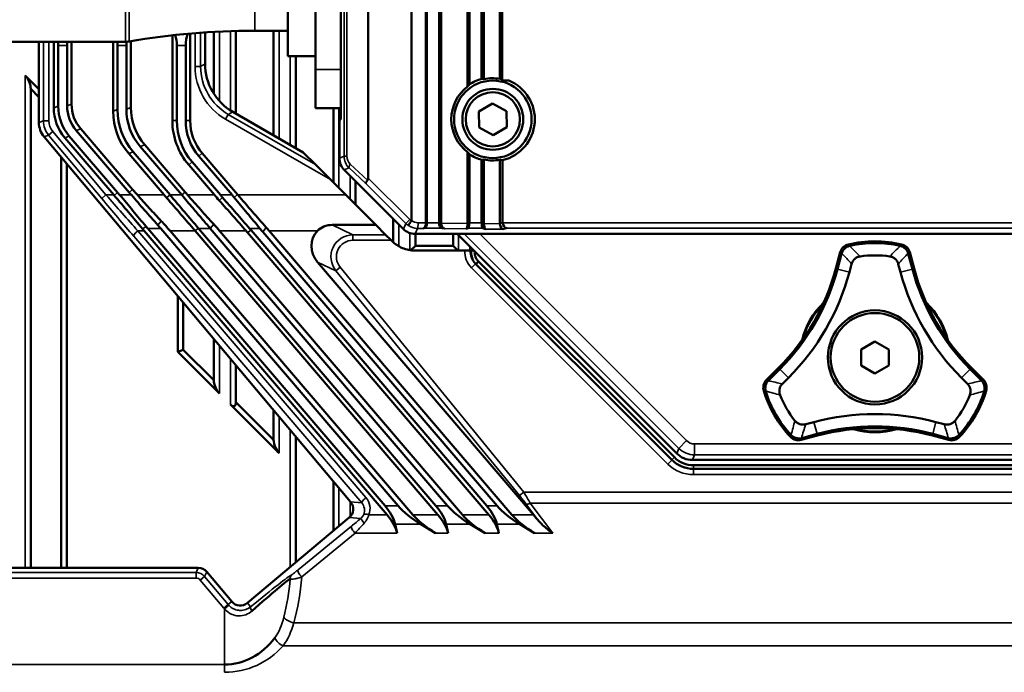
# Model space of a CAD drawing. Header units: millimetres. Extents: x 0 to 4638, y -120 to 1188.
# Tile 41 of 256: x 401 to 490, y 549 to 607. Entities that reach past the tile are written whole.
import ezdxf

# ---------------------------------------------------------------- set-up
doc = ezdxf.new("R2010")
doc.units = ezdxf.units.MM
doc.header["$LTSCALE"] = 2
doc.layers.add('Sichtbar (ISO)', color=7, linetype='Continuous', lineweight=50)
doc.layers.add('Sichtbar schmal (ISO)', color=7, linetype='Continuous', lineweight=35)

msp = doc.modelspace()

# ---------------------------------------------------------------- linework, layer by layer
at = {"layer": 'Sichtbar (ISO)'}
for p, q in [((432.1428, 593.1493), (432.1428, 659.7025)), ((438.5447, 658.8452), (438.5447, 589.1112)), ((437.4447, 658.046), (437.4447, 589.1112)), ((436.0557, 657.0368), (436.0557, 589.3116)), ((437.3527, 656.1621), (437.3527, 589.0976)), ((438.7346, 655.2302), (438.7346, 589.0828)), ((444.0185, 602.1041), (444.0185, 649.4056)), ((442.3795, 648.5777), (442.3795, 602.104)), ((442.5946, 648.4657), (442.5946, 602.0852)), ((441.1131, 647.4879), (441.1131, 601.4106)), ((441.2795, 647.8441), (441.2795, 601.5975)), ((444.1465, 602.2519), (444.1465, 635.1519)), ((444.2447, 601.9519), (444.2447, 634.9519)), ((429.6749, 598.4457), (429.6749, 633.4579)), ((427.3957, 628.9579), (427.3957, 602.9457)), ((424.8957, 627.7567), (424.8957, 604.1471)), ((417.4175, 606.3012), (417.4175, 603.4607)), ((418.2072, 600.7645), (418.2072, 606.3497)), ((420.2072, 606.4305), (420.2072, 598.9652)), ((424.8957, 606.4519), (421.8957, 606.4519)), ((423.6072, 597.0046), (423.6072, 606.4519)), ((410.2231, 605.4519), (396.6419, 605.4519)), ((402.4175, 598.1609), (402.4175, 605.4519)), ((403.7598, 605.4519), (403.7598, 599.4925)), ((405.368, 599.8304), (405.368, 605.4519)), ((409.1133, 605.4519), (409.1133, 599.185)), ((410.7216, 605.5082), (410.7216, 599.5229)), ((414.4669, 606.0364), (414.4669, 598.3347)), ((416.0752, 606.1971), (416.0752, 598.3347)), ((404.1639, 605.117), (404.1639, 599.6416)), ((404.9639, 599.6812), (404.9639, 605.117)), ((409.5175, 605.117), (409.5175, 599.3342)), ((410.3175, 605.117), (410.3175, 599.3737)), ((414.8711, 605.117), (414.8711, 598.3347)), ((415.6711, 605.117), (415.6711, 598.3347)), ((424.8957, 604.1471), (427.3957, 604.1471)), ((425.6072, 604.1471), (425.6072, 595.8513)), ((427.3957, 599.4457), (427.3957, 602.9457)), ((402.4175, 601.1722), (401.1822, 602.4075)), ((444.2447, 602.2198), (444.1465, 602.2519)), ((444.2447, 602.2519), (444.1465, 602.2519)), ((444.8503, 601.9519), (444.2447, 601.9519)), ((401.6822, 557.9519), (401.6822, 601.2004)), ((402.4175, 600.4651), (401.6822, 601.2004)), ((426.2798, 595.4635), (419.9183, 599.1319)), ((429.6749, 599.4457), (427.3957, 599.4457)), ((429.0072, 592.7361), (429.0072, 599.4457)), ((443.3729, 599.8951), (442.1339, 599.1546)), ((442.1339, 599.1546), (442.1557, 597.7114)), ((444.6337, 599.1923), (443.3729, 599.8951)), ((444.6554, 597.7491), (444.6337, 599.1923)), ((429.6749, 598.4457), (429.5447, 598.4457)), ((429.5447, 598.4457), (429.5447, 594.9389)), ((405.7947, 597.4305), (410.5696, 591.8441)), ((410.8768, 592.1066), (406.1989, 597.5797)), ((442.1557, 597.7114), (443.4164, 597.0087)), ((443.4164, 597.0087), (444.6554, 597.7491)), ((430.5599, 563.8947), (402.8851, 596.8761)), ((409.1779, 591.619), (404.7567, 596.7916)), ((405.1609, 596.9408), (409.5172, 591.8441)), ((411.5637, 595.9976), (415.3063, 591.619)), ((415.6135, 591.8816), (411.9679, 596.1468)), ((404.4347, 557.9519), (404.4347, 595.0294)), ((413.7222, 591.619), (410.5257, 595.3587)), ((410.9299, 595.5079), (414.2539, 591.619)), ((416.8574, 595.1208), (419.8506, 591.619)), ((420.3501, 591.6565), (417.1646, 595.3834)), ((427.3765, 594.3668), (426.2798, 595.4635)), ((441.1131, 595.4931), (441.1131, 589.0572)), ((441.2795, 595.3063), (441.2795, 589.1112)), ((442.3795, 594.7997), (442.3795, 589.1112)), ((442.5946, 594.8185), (442.5946, 589.0413)), ((444.0185, 589.0581), (444.0185, 594.7997)), ((444.2805, 594.7662), (444.2805, 589.1436)), ((404.9347, 557.9519), (404.9347, 594.4335)), ((418.2665, 591.619), (415.9421, 594.3385)), ((416.2493, 594.6011), (418.7981, 591.619)), ((427.3765, 594.3668), (428.739, 593.0043)), ((429.9823, 593.8823), (435.3251, 588.5395)), ((430.1243, 591.619), (428.739, 593.0043)), ((431.0072, 592.8574), (431.0072, 590.7361)), ((430.1243, 591.619), (432.8272, 588.9161)), ((434.4072, 587.3452), (434.4072, 589.4574)), ((412.2395, 588.6031), (433.6667, 563.534)), ((413.4139, 588.6031), (434.8411, 563.534)), ((416.8316, 588.6031), (438.2589, 563.534)), ((417.884, 588.6031), (439.3113, 563.534)), ((428.8977, 588.9161), (432.8272, 588.9161)), ((433.717, 588.0262), (432.8272, 588.9161)), ((436.4072, 588.6201), (436.4072, 588.6199)), ((437.1046, 588.6015), (437.1812, 588.6131)), ((439.0205, 588.5809), (438.8082, 588.6131)), ((440.9937, 588.5597), (441.1572, 588.6131)), ((442.7221, 588.5412), (442.5018, 588.6131)), ((433.8511, 562.7298), (411.9305, 588.3761)), ((436.182, 562.7298), (414.2614, 588.3761)), ((438.4432, 562.7298), (416.5226, 588.3761)), ((440.6521, 562.7298), (418.7316, 588.3761)), ((443.0353, 562.7298), (421.2368, 588.2333)), ((421.5653, 588.4375), (442.851, 563.534)), ((422.6177, 588.2948), (443.7814, 563.534)), ((445.1223, 562.7298), (423.2017, 588.3761)), ((433.717, 588.0262), (434.2151, 587.5281)), ((519.4077, 588.1019), (436.3817, 588.1019)), ((436.4072, 588.1019), (436.4072, 587.0336)), ((439.8072, 588.1019), (439.8072, 587.0336)), ((460.0006, 568.2732), (440.1719, 588.1019)), ((429.0072, 586.9613), (429.0072, 586.9615)), ((434.2644, 587.4789), (434.2151, 587.5281)), ((435.9983, 586.6267), (436.4053, 587.0336)), ((439.8091, 587.0336), (436.4053, 587.0336)), ((439.8091, 587.0336), (440.2409, 586.6019)), ((440.8756, 586.6019), (436.3817, 586.6019)), ((440.8757, 586.6019), (441.3656, 586.6019)), ((441.3656, 586.6019), (441.4423, 586.6019)), ((474.7595, 586.4427), (474.3655, 584.9725)), ((474.5155, 584.9323), (474.8853, 586.3123)), ((480.9041, 586.3123), (481.2738, 584.9323)), ((481.4239, 584.9725), (481.0299, 586.4427)), ((447.0806, 562.7298), (427.5627, 585.565)), ((429.0072, 585.1118), (429.0072, 585.1163)), ((441.8738, 585.374), (442.1044, 585.6047)), ((459.5514, 567.6964), (441.8738, 585.374)), ((442.1044, 585.6047), (459.782, 567.9271)), ((475.5889, 584.6447), (475.7871, 585.3846)), ((480.0022, 585.3846), (480.2005, 584.6447)), ((414.9546, 582.4922), (414.9546, 577.4417)), ((415.4546, 581.8964), (415.4546, 577.6488)), ((418.2072, 574.8962), (418.2072, 578.616)), ((477.8947, 578.3959), (476.6447, 577.6742)), ((479.1447, 577.6742), (477.8947, 578.3959)), ((415.4546, 577.6488), (414.9546, 577.4417)), ((414.9546, 577.4417), (418.7072, 573.6891)), ((415.4546, 577.6488), (418.2072, 574.8962)), ((476.6447, 577.6742), (476.6447, 576.2308)), ((479.1447, 576.2308), (479.1447, 577.6742)), ((420.2072, 576.2325), (420.2072, 572.8962)), ((476.6447, 576.2308), (477.8947, 575.5091)), ((477.8947, 575.5091), (479.1447, 576.2308)), ((469.1846, 575.9989), (468.1083, 574.9226)), ((468.2842, 574.8788), (469.2944, 575.8891)), ((486.4949, 575.8891), (487.5052, 574.8788)), ((487.6811, 574.9226), (486.6048, 575.9989)), ((469.5385, 574.5616), (470.0802, 575.1033)), ((485.7092, 575.1033), (486.2509, 574.5616)), ((419.7072, 572.6891), (424.1072, 568.2891)), ((420.2072, 572.8962), (423.6072, 569.4962)), ((423.6072, 569.4962), (423.6072, 572.1805)), ((472.386, 571.1095), (471.646, 570.9113)), ((484.1433, 570.9113), (483.4034, 571.1095)), ((425.6072, 569.797), (425.6072, 558.4343)), ((471.2435, 569.4922), (472.7138, 569.8862)), ((472.6736, 570.0362), (471.2935, 569.6664)), ((483.0756, 569.8862), (484.5458, 569.4922)), ((484.4958, 569.6664), (483.1158, 570.0362)), ((461.4129, 567.6882), (494.3765, 567.6882)), ((461.5237, 567.2056), (494.2656, 567.2056)), ((494.2656, 566.8795), (461.5237, 566.8795)), ((429.0072, 561.2872), (429.0072, 565.745)), ((421.2437, 554.7728), (430.4367, 562.4867)), ((434.5829, 561.8854), (434.7672, 561.0812)), ((436.8905, 561.8854), (438.2314, 561.0812)), ((439.1751, 561.8854), (439.3594, 561.0812)), ((442.7015, 561.0812), (441.3606, 561.8854)), ((443.7672, 561.8854), (443.9515, 561.0812)), ((445.8308, 561.8854), (447.1716, 561.0812)), ((416.8047, 557.9519), (396.4538, 557.9519)), ((419.8349, 554.8961), (417.5703, 557.5949))]:
    msp.add_line(p, q, dxfattribs=at)
for centre, radius in [((443.3947, 598.4519), 3.5019), ((443.3947, 598.4519), 2.75), ((443.3947, 598.4519), 2.45), ((477.8947, 576.9525), 4.25), ((477.8947, 576.9525), 4)]:
    msp.add_circle(centre, radius, dxfattribs=at)
for centre, radius, start, end in [((421.8957, 539.8269), 66.625, 90, 99.793214), ((410.2231, 607.4519), 2, 270, 279.793214), ((443.3947, 598.4519), 3.7906, 105.534859, 123.918592), ((443.3947, 598.4519), 3.7906, 283.513816, 67.418043), ((420.6175, 598.3347), 6.1506, 180, 220.521414), ((420.6175, 598.3347), 5.7464, 180, 220.521414), ((420.6175, 598.3347), 4.9464, 180, 220.521414), ((420.6175, 598.3347), 4.5423, 180, 220.521414), ((443.3947, 598.4519), 3.7906, 236.081408, 254.465141), ((436.3324, 609.5908), 27.256, 220.521601, 221.251746), ((477.8947, 576.9525), 10.4826, 76.772718, 103.227282), ((477.8947, 576.9525), 10.3272, 77.341815, 102.658185), ((477.8947, 576.9525), 9.216, 81.664114, 98.335886), ((455.0301, 590.1534), 20.0174, 315, 345), ((455.0301, 590.1534), 20.1728, 315, 345), ((500.7592, 590.1534), 20.1728, 195, 225), ((500.7592, 590.1534), 20.0174, 195, 225), ((455.0301, 590.1534), 21.284, 315, 345), ((500.7592, 590.1534), 21.284, 195, 225), ((477.8947, 576.9525), 6.7625, 133.334892, 166.665108), ((477.8947, 576.9525), 6.7011, 134.672955, 165.327045), ((477.8947, 576.9525), 6.7625, 13.334892, 46.665108), ((477.8947, 576.9525), 6.7011, 14.672955, 45.327045), ((477.8947, 576.9525), 10.4826, 196.772718, 223.227282), ((477.8947, 576.9525), 10.3272, 197.341815, 222.658185), ((477.8947, 576.9525), 9.216, 201.664114, 218.335886), ((477.8947, 576.9525), 9.216, 321.664114, 338.335886), ((477.8947, 576.9525), 10.3272, 317.341815, 342.658185), ((477.8947, 576.9525), 10.4826, 316.772718, 343.227282), ((477.8947, 550.5508), 21.284, 75, 105), ((477.8947, 550.5508), 20.1728, 75, 105), ((477.8947, 550.5508), 20.0174, 75, 105), ((477.8947, 576.9525), 6.7625, 253.334892, 286.665108), ((477.8947, 576.9525), 6.7011, 254.672955, 285.327045), ((420.6009, 555.5389), 1, 220, 310)]:
    msp.add_arc(centre, radius, start, end, dxfattribs=at)
for centre, major_axis, ratio, start_param, end_param in [((403.0092, 605.117), (0, -2), 0.5773503, 1.5707963, 1.7390398), ((406.1186, 605.117), (0, -2), 0.5773503, 4.5441455, 4.712389), ((408.3628, 605.117), (0, -2), 0.5773503, 1.5707963, 1.7390398), ((411.4722, 605.117), (0, -2), 0.5773503, 4.5425809, 4.712389), ((413.7164, 605.117), (0, -2), 0.5773503, 1.5707963, 2.0650504), ((416.8258, 605.117), (0, -2), 0.5773503, 4.1539553, 4.712389), ((422.4205, 603.4642), (-4.333, -2.5032), 0.9991878, 5.7596748, 6.8066958), ((401.1822, 601.7004), (0.3536, -0.8536), 0.4142136, 0.7853982, 2.3561945), ((442.1304, 598.4519), (-3.8719, 0), 0.945193, 4.5922276, 4.6480331), ((443.3548, 598.4519), (-3.7122, 0), 0.9999423, 4.5326358, 4.9186359), ((444.6744, 598.4519), (3.9192, 0), 0.945193, 1.68065, 1.7389312), ((443.3548, 598.4519), (-3.7122, 0), 0.9999423, 5.3607486, 7.205622), ((445.0325, 598.4519), (5.016, 0), 0.945193, 2.4161484, 2.4676636), ((409.3023, 600.0039), (-5.2874, -1.9518), 0.8516415, 5.9785996, 6.587771), ((409.7065, 600.1531), (-5.2874, -1.9518), 0.8516415, 5.9785996, 6.587771), ((409.5827, 600.1074), (4.4062, 1.6265), 0.8516415, 2.8370069, 3.4461784), ((409.9869, 600.2566), (4.4062, 1.6265), 0.8516415, 2.8370069, 3.4461784), ((416.9653, 599.9096), (7.4905, 2.765), 0.8516415, 2.8370069, 3.4461784), ((417.3695, 600.0588), (7.4905, 2.765), 0.8516415, 2.8370069, 3.4461784), ((417.2457, 600.0131), (6.6093, 2.4397), 0.8516415, 2.8370069, 3.4461784), ((417.6498, 600.1623), (6.6093, 2.4397), 0.8516415, 2.8370069, 3.4461784), ((404.4187, 598.1618), (-1.8807, -0.6845), 0.9993102, 5.9343412, 6.6320294), ((431.0504, 594.9436), (1.392, 0.5766), 0.9955462, 2.7504693, 3.532716), ((445.0325, 598.4519), (5.016, 0), 0.945193, 3.8155218, 3.8670369), ((442.1304, 598.4519), (-3.8719, 0), 0.945193, 1.6351522, 1.6909577), ((443.3548, 598.4519), (-3.7122, 0), 0.9999423, 1.3645494, 1.7505495), ((444.6744, 598.4519), (3.9192, 0), 0.945193, 4.5442541, 4.6117186), ((432.2767, 593.0153), (-0.347, -0.3601), 0.2028365, 5.0632998, 6.1921636), ((431.2767, 594.0153), (0.7824, -1.0855), 0.3419987, 0.0883725, 0.4430386), ((416.773, 591.619), (10.9088, -9.1221), 0.3755956, 4.2902305, 4.2939791), ((388.1895, 573.6148), (18.2293, -21.3277), 0.9999999, 1.5602902, 1.5707963), ((431.3305, 609.5891), (17.745, -20.761), 1, 4.712389, 4.7232811), ((421.3173, 591.619), (10.9088, -9.1221), 0.3755956, 4.2902305, 4.316364), ((425.8616, 591.619), (10.9088, -9.1221), 0.3755956, 4.2902305, 4.338577), ((425.8616, 591.619), (10.1452, -8.4835), 0.3755956, 4.2902305, 4.3143255), ((412.7871, 591.619), (10.1452, -8.4835), 0.3755956, 1.1243231, 1.1486379), ((416.3453, 591.619), (-8.2559, 9.3219), 0.4384313, 1.5107769, 1.5306844), ((416.3453, 591.619), (7.678, -8.6694), 0.4384313, 4.6534596, 4.6722771), ((402.1538, 591.619), (13.2906, -8.3353), 0.3103495, 0.7810135, 0.8155196), ((402.1538, 591.619), (14.2909, -8.9627), 0.3103495, 0.7810135, 0.8739734), ((406.6239, 591.619), (14.2909, -8.9627), 0.3103495, 0.7810135, 0.8434602), ((439.6749, 601.3338), (21.9338, -0.0374), 0.9458128, 3.8040925, 3.8230556), ((411.094, 591.619), (14.2909, -8.9627), 0.3103495, 0.7810135, 0.8121749), ((436.3864, 589.6076), (0.5766, 1.392), 0.9955462, 2.7504693, 3.532716), ((437.0811, 589.0999), (-0.0017, 0.5), 0.5431335, 3.2217878, 4.7059698), ((437.156, 589.1112), (0, -0.5), 0.5773503, 0.0872665, 1.5707963), ((438.8334, 589.1112), (0, -0.5), 0.5773503, 4.712389, 6.1959188), ((439.0476, 589.0788), (0.0041, -0.5), 0.6259658, 4.6991785, 6.1833605), ((440.9824, 589.058), (-0.0002, 0.5), 0.2613471, 3.2265988, 4.7107807), ((441.1455, 589.1112), (0, 0.5), 0.2679492, 3.2288591, 4.712389), ((442.5134, 589.1112), (0, 0.5), 0.2679492, 1.5707963, 3.0543262), ((442.7342, 589.0391), (0.0007, -0.5), 0.2791238, 4.7077175, 6.1918995), ((444.5196, 589.064), (-0.3362, -0.3761), 0.9881618, 5.4477365, 5.5117914), ((444.389, 589.0214), (0.0764, -0.4973), 0.7297253, 4.5915153, 6.0756972), ((444.7981, 589.155), (-0.4938, -0.1612), 0.9624951, 5.9786921, 6.043399), ((444.6641, 589.1112), (-0.079, 0.4964), 0.7570957, 1.4509032, 2.9344331), ((420.9374, 591.619), (-8.2559, 9.3219), 0.4384313, 1.5282764, 1.5306844), ((429.0574, 586.8479), (1.3694, -1.6401), 0.9218886, 3.2258011, 4.7249341), ((475.7248, 586.1841), (-0.718, -0.6961), 0.9991731, 4.1736847, 5.2510933), ((475.6333, 586.9566), (0.2465, 0.0598), 0.2784069, 1.5101532, 1.6651215), ((480.1561, 586.9566), (0.2465, -0.0598), 0.2784069, 1.4764711, 1.6314395), ((480.0646, 586.1841), (-0.718, 0.6961), 0.9991731, 4.1736845, 5.2510932), ((474.9454, 586.3101), (-0.063, -0.221), 0.2546045, 4.6199593, 4.7751267), ((480.844, 586.3101), (0.063, -0.221), 0.2546045, 1.5080587, 1.663226), ((418.7072, 574.3962), (0.3536, -0.8536), 0.4142136, 3.9269908, 5.4977871), ((468.815, 574.2159), (-0.2438, -0.9698), 0.9991731, 4.1736845, 5.2510932), ((468.3161, 574.8278), (0.1599, 0.1651), 0.2546046, 1.5080587, 1.663226), ((487.4733, 574.8278), (0.1599, -0.1651), 0.2546046, 1.4783667, 1.633534), ((486.9744, 574.2159), (-0.2438, 0.9698), 0.9991731, 4.1736847, 5.2510933), ((468.1002, 573.9089), (0.0715, -0.2434), 0.2784069, 4.6180638, 4.7730321), ((487.6892, 573.9089), (-0.0715, -0.2434), 0.2784069, 1.5101532, 1.6651215), ((419.7072, 573.3962), (-0.3536, 0.8536), 0.4142136, 2.3561945, 3.9269908), ((470.3616, 569.992), (0.175, -0.1836), 0.2784069, 4.6517458, 4.8067142), ((485.4278, 569.992), (0.175, 0.1836), 0.2784069, 4.6180638, 4.7730321), ((424.1072, 568.9962), (0.3536, -0.8536), 0.4142136, 3.9269908, 5.4977871), ((470.9848, 570.4575), (0.9618, -0.2737), 0.9991731, 4.1736847, 5.2510933), ((471.2654, 569.7195), (0.2229, 0.0559), 0.2546045, 4.6199593, 4.7751267), ((484.524, 569.7195), (0.2229, -0.0559), 0.2546045, 4.6496513, 4.8048186), ((484.8045, 570.4575), (0.9618, 0.2737), 0.9991731, 4.1736845, 5.2510932), ((461.4152, 569.6909), (-0.7666, -1.8507), 0.998395, 5.8910538, 6.6753168), ((429.7926, 563.2524), (-0.9974, 0.0873), 0.9987828, 2.3568035, 3.9263818), ((432.7838, 562.8854), (1.6512, -1.8644), 0.4384313, 0.6768235, 1.5306844), ((432.9681, 562.0812), (1.6512, -1.8644), 0.4384313, 0.6768235, 1.5306844), ((437.2627, 562.8854), (-2.8582, 1.7925), 0.3103495, 0.7810135, 1.6348744), ((438.6035, 562.0812), (-2.8582, 1.7925), 0.3103495, 0.7810135, 1.6348744), ((437.3759, 562.8854), (1.6512, -1.8644), 0.4384313, 0.6768235, 1.5306844), ((437.5602, 562.0812), (-1.6512, 1.8644), 0.4384313, 3.8184162, 4.6722771), ((441.7328, 562.8854), (-2.8582, 1.7925), 0.3103495, 0.7810135, 1.6348744), ((443.0737, 562.0812), (-2.8582, 1.7925), 0.3103495, 0.7810135, 1.6348744), ((441.968, 562.8854), (1.6512, -1.8644), 0.4384313, 0.6768235, 1.5306844), ((442.1523, 562.0812), (-1.6512, 1.8644), 0.4384313, 3.8184162, 4.6722771), ((446.2029, 562.8854), (-2.8582, 1.7925), 0.3103495, 0.7810135, 1.6348744), ((447.5438, 562.0812), (-2.8582, 1.7925), 0.3103495, 0.7810135, 1.6348744), ((447.3962, 562.0812), (-1.642, 1.9969), 0.0675767, 4.6926337, 4.9871405), ((416.8042, 556.9513), (0.4229, 0.907), 0.9992585, 5.847137, 6.7192336), ((419.1815, 551.5323), (-5.9982, -5.4598), 0.0270241, 3.2837775, 4.2640296), ((419.1815, 551.5323), (-5.9982, -5.4598), 0.0270241, 3.2836991, 3.2837477), ((419.1815, 556.2162), (0, -7), 0.8571429, 0, 0.8533702)]:
    msp.add_ellipse(centre, major_axis=major_axis, ratio=ratio, start_param=start_param, end_param=end_param, dxfattribs=at)
for points, knots in [([(411.3039, 591.619), (411.2317, 591.6994), (411.1601, 591.7803), (411.0177, 591.9428), (410.947, 592.0245), (410.8768, 592.1066)], [-0.064821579, -0.064821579, -0.064821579, -0.064821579, -0.03241047, -0.03241047, 0, 0, 0, 0]), ([(409.21, 591.5815), (409.6434, 591.0762), (410.0755, 590.5693), (410.9308, 589.5617), (411.3549, 589.0598), (411.7704, 588.565)], [0, 0, 0, 0, 0.19971213, 0.19971213, 0.39940599, 0.39940599, 0.39940599, 0.39940599]), ([(412.0988, 588.7691), (411.7078, 589.2343), (411.3103, 589.7072), (410.5114, 590.6591), (410.109, 591.1391), (409.7075, 591.619)], [-0.37549298, -0.37549298, -0.37549298, -0.37549298, -0.18770835, -0.18770835, -0.00000105, -0.00000105, -0.00000105, -0.00000105]), ([(413.1478, 588.9084), (412.755, 589.3505), (412.359, 589.7998), (411.5632, 590.7055), (411.1632, 591.1622), (410.7641, 591.619)], [0, 0, 0, 0, 0.18196441, 0.18196441, 0.36398999, 0.36398999, 0.36398999, 0.36398999]), ([(411.3039, 591.619), (411.6606, 591.2214), (412.019, 590.8252), (412.7376, 590.0398), (413.0974, 589.6509), (413.4586, 589.2682)], [-0.32053319, -0.32053319, -0.32053319, -0.32053319, -0.16030494, -0.16030494, 0, 0, 0, 0]), ([(413.9481, 591.3577), (414.3818, 590.8618), (414.8135, 590.3645), (415.6668, 589.3761), (416.0894, 588.8839), (416.5031, 588.3989)], [0, 0, 0, 0, 0.19768182, 0.19768182, 0.3953394, 0.3953394, 0.3953394, 0.3953394]), ([(416.8316, 588.6031), (416.4116, 589.0944), (415.9836, 589.595), (415.1223, 590.6027), (414.6879, 591.1111), (414.2539, 591.619)], [-0.40089603, -0.40089603, -0.40089603, -0.40089603, -0.20042658, -0.20042658, 0, 0, 0, 0]), ([(417.884, 588.6031), (417.6257, 588.9053), (417.3645, 589.2111), (417.1016, 589.5187), (416.8387, 589.8263), (416.5738, 590.1363), (416.3081, 590.447), (415.9753, 590.8364), (415.6405, 591.2279), (415.3063, 591.619)], [0, 0, 0, 0, 0.3074451, 0.3074451, 0.3074451, 0.6148661, 0.6148661, 0.6148661, 1, 1, 1, 1]), ([(415.8408, 591.619), (416.2332, 591.1716), (416.6273, 590.7253), (417.4155, 589.8411), (417.8094, 589.4032), (418.2034, 588.9727)], [0.000001, 0.000001, 0.000001, 0.000001, 0.17853168, 0.17853168, 0.35712026, 0.35712026, 0.35712026, 0.35712026]), ([(418.6884, 591.1357), (419.1006, 590.6734), (419.5102, 590.2098), (420.3199, 589.2881), (420.7208, 588.8291), (421.1138, 588.3761)], [0, 0, 0, 0, 0.18594134, 0.18594134, 0.37187061, 0.37187061, 0.37187061, 0.37187061]), ([(421.4225, 588.6031), (421.0264, 589.0587), (420.6234, 589.522), (419.8115, 590.4547), (419.402, 590.925), (418.9917, 591.3949)], [-0.3743388, -0.3743388, -0.3743388, -0.3743388, -0.187184, -0.187184, 0, 0, 0, 0]), ([(422.3593, 588.6031), (421.984, 589.0595), (421.6003, 589.523), (420.8257, 590.4545), (420.4339, 590.9239), (420.0417, 591.3929)], [0.00000142, 0.00000142, 0.00000142, 0.00000142, 0.18337937, 0.18337937, 0.36674898, 0.36674898, 0.36674898, 0.36674898]), ([(422.9439, 588.6724), (422.5199, 589.1513), (422.0936, 589.6391), (421.2384, 590.6238), (420.8095, 591.121), (420.3823, 591.619)], [0, 0, 0, 0, 0.19694691, 0.19694691, 0.39385175, 0.39385175, 0.39385175, 0.39385175]), ([(427.5657, 588.3761), (427.7242, 588.5345), (427.9239, 588.6721), (428.3846, 588.8669), (428.6493, 588.9161), (428.8977, 588.9161)], [0.54348901, 0.54348901, 0.54348901, 0.54348901, 0.61204975, 0.61204975, 0.68658811, 0.68658811, 0.68658811, 0.68658811]), ([(436.0457, 589.2753), (436.0025, 589.2138), (435.9221, 589.1006), (435.8469, 589.0031), (435.7718, 588.9056), (435.7487, 588.8841), (435.7411, 588.8803)], [0, 0, 0, 0, 0.5, 0.5, 0.5, 1, 1, 1, 1]), ([(436.0457, 589.2753), (436.0497, 589.281), (436.0524, 589.2877), (436.0552, 589.3001), (436.0557, 589.3058), (436.0557, 589.3116)], [0, 0, 0, 0, 0.5511287, 0.5511287, 1, 1, 1, 1]), ([(436.3817, 586.6019), (435.9902, 586.6019), (435.5979, 586.6798), (435.2358, 586.8298), (434.8725, 586.9802), (434.5402, 587.203), (434.2644, 587.4789)], [0, 0, 0, 0, 0.49919362, 0.49919362, 0.49919362, 0.99999849, 0.99999849, 0.99999849, 0.99999849]), ([(475.5935, 587.0193), (475.5135, 586.9977), (475.4363, 586.9661), (475.2889, 586.8834), (475.2197, 586.8319), (475.0961, 586.7127), (475.0422, 586.6455), (474.9541, 586.5015), (474.9198, 586.4256), (474.8952, 586.3465)], [0, 0, 0, 0, 0.02501717, 0.02501717, 0.05078874, 0.05078874, 0.07654752, 0.07654752, 0.10152971, 0.10152971, 0.10152971, 0.10152971]), ([(480.8942, 586.3465), (480.8696, 586.4256), (480.8352, 586.5016), (480.747, 586.6458), (480.693, 586.713), (480.5693, 586.8322), (480.5002, 586.8835), (480.3529, 586.9662), (480.2758, 586.9977), (480.1958, 587.0193)], [0, 0, 0, 0, 0.02500573, 0.02500573, 0.0507888, 0.0507888, 0.07653614, 0.07653614, 0.10152977, 0.10152977, 0.10152977, 0.10152977]), ([(441.8738, 585.374), (441.642, 585.6072), (441.5173, 585.8717), (441.4626, 586.1428), (441.4326, 586.2919), (441.4253, 586.4447), (441.4428, 586.6019)], [0, 0, 0, 0, 0.64527883, 0.64527883, 0.64527883, 0.99999743, 0.99999743, 0.99999743, 0.99999743]), ([(441.6719, 586.6019), (441.6452, 586.6019), (441.6186, 586.6019), (441.5919, 586.6019), (441.5422, 586.6019), (441.4925, 586.6019), (441.4428, 586.6019)], [0.28834927, 0.28834927, 0.28834927, 0.28834927, 0.53658094, 0.53658094, 0.53658094, 1, 1, 1, 1]), ([(441.7563, 586.5175), (441.7522, 586.4554), (441.7531, 586.3931), (441.7677, 586.2402), (441.7871, 586.1513), (441.8462, 585.9791), (441.8857, 585.8964), (441.9823, 585.7414), (442.0396, 585.6693), (442.1044, 585.6047)], [0.0084842, 0.0084842, 0.0084842, 0.0084842, 0.02714267, 0.02714267, 0.05455405, 0.05455405, 0.08195905, 0.08195905, 0.1095142, 0.1095142, 0.1095142, 0.1095142]), ([(476.5586, 586.0712), (476.4692, 586.0581), (476.3821, 586.0328), (476.2159, 585.957), (476.1381, 585.9066), (475.9998, 585.7836), (475.9404, 585.7121), (475.8458, 585.5554), (475.8105, 585.4719), (475.7871, 585.3846)], [-0.10976353, -0.10976353, -0.10976353, -0.10976353, -0.08266018, -0.08266018, -0.05492685, -0.05492685, -0.02711011, -0.02711011, 0, 0, 0, 0]), ([(480.0022, 585.3846), (479.9789, 585.4717), (479.9437, 585.5552), (479.8493, 585.7116), (479.7901, 585.7831), (479.6519, 585.9062), (479.574, 585.9567), (479.4075, 586.0327), (479.3203, 586.058), (479.2308, 586.0712)], [-0.10976253, -0.10976253, -0.10976253, -0.10976253, -0.08269696, -0.08269696, -0.054926, -0.054926, -0.02714753, -0.02714753, 0, 0, 0, 0]), ([(468.2595, 574.8531), (468.2032, 574.7923), (468.1546, 574.7245), (468.0739, 574.5761), (468.0426, 574.4957), (468.0013, 574.329), (467.9914, 574.2434), (467.9934, 574.0746), (468.0047, 573.992), (468.026, 573.912)], [0, 0, 0, 0, 0.02500573, 0.02500573, 0.0507888, 0.0507888, 0.07653614, 0.07653614, 0.10152977, 0.10152977, 0.10152977, 0.10152977]), ([(469.5385, 574.5616), (469.4747, 574.4978), (469.42, 574.4257), (469.3318, 574.2657), (469.2995, 574.1787), (469.262, 573.9974), (469.2571, 573.9047), (469.2746, 573.7225), (469.2962, 573.6344), (469.3296, 573.5503)], [-0.10976253, -0.10976253, -0.10976253, -0.10976253, -0.08269696, -0.08269696, -0.05492601, -0.05492601, -0.02714753, -0.02714753, 0, 0, 0, 0]), ([(486.4597, 573.5503), (486.4931, 573.6342), (486.5147, 573.7223), (486.5322, 573.9041), (486.5274, 573.9967), (486.4901, 574.178), (486.4578, 574.2651), (486.3695, 574.4255), (486.3148, 574.4977), (486.2509, 574.5616)], [-0.10976353, -0.10976353, -0.10976353, -0.10976353, -0.08266018, -0.08266018, -0.05492685, -0.05492685, -0.02711011, -0.02711011, 0, 0, 0, 0]), ([(487.5299, 574.8531), (487.5861, 574.7923), (487.6347, 574.7245), (487.7155, 574.5761), (487.7467, 574.4957), (487.788, 574.329), (487.798, 574.2434), (487.7959, 574.0746), (487.7846, 573.992), (487.7634, 573.912)], [-0.1015297, -0.1015297, -0.1015297, -0.1015297, -0.07652398, -0.07652398, -0.05074093, -0.05074093, -0.02499362, -0.02499362, 0, 0, 0, 0]), ([(470.6657, 571.2361), (470.7218, 571.1652), (470.7872, 571.1025), (470.9359, 570.9963), (471.0185, 570.9542), (471.1941, 570.8959), (471.2858, 570.8803), (471.4688, 570.8766), (471.5587, 570.8879), (471.646, 570.9113)], [-0.10976353, -0.10976353, -0.10976353, -0.10976353, -0.08266017, -0.08266017, -0.05492685, -0.05492685, -0.02711011, -0.02711011, 0, 0, 0, 0]), ([(484.1433, 570.9113), (484.2305, 570.8879), (484.3203, 570.8766), (484.503, 570.8802), (484.5945, 570.8958), (484.7702, 570.9539), (484.8529, 570.996), (485.0019, 571.1023), (485.0675, 571.1651), (485.1236, 571.2361)], [-0.10976253, -0.10976253, -0.10976253, -0.10976253, -0.08269696, -0.08269696, -0.05492601, -0.05492601, -0.02714753, -0.02714753, 0, 0, 0, 0]), ([(470.3271, 569.9262), (470.3859, 569.8677), (470.4518, 569.8166), (470.5972, 569.7304), (470.6763, 569.6962), (470.8414, 569.6487), (470.9265, 569.6356), (471.0953, 569.6314), (471.1782, 569.6396), (471.259, 569.6578)], [0, 0, 0, 0, 0.02501717, 0.02501717, 0.05078874, 0.05078874, 0.07654752, 0.07654752, 0.10152971, 0.10152971, 0.10152971, 0.10152971]), ([(484.5304, 569.6578), (484.6112, 569.6396), (484.6942, 569.6314), (484.8631, 569.6357), (484.9484, 569.6488), (485.1134, 569.6964), (485.1924, 569.7305), (485.3377, 569.8167), (485.4035, 569.8678), (485.4622, 569.9262)], [0, 0, 0, 0, 0.02500573, 0.02500573, 0.0507888, 0.0507888, 0.07653614, 0.07653614, 0.10152977, 0.10152977, 0.10152977, 0.10152977]), ([(448.8027, 561.0812), (448.5112, 561.2837), (448.1632, 561.5498), (447.7835, 561.9078), (447.6665, 562.0264), (447.5635, 562.1527)], [-0.53468028, -0.53468028, -0.53468028, -0.53468028, -0.42255975, -0.42255975, -0.37741104, -0.37741104, -0.37741104, -0.37741104])]:
    msp.add_open_spline(points, degree=3, knots=knots, dxfattribs=at)
for points in [[(420.3823, 591.619), (420.3715, 591.6315), (420.3608, 591.644), (420.3501, 591.6565)], [(421.4225, 588.6031), (421.4703, 588.5481), (421.5179, 588.4929), (421.5653, 588.4375)], [(421.2368, 588.2333), (421.196, 588.281), (421.155, 588.3286), (421.1138, 588.3761)], [(461.5237, 566.8795), (460.7933, 566.8797), (460.0681, 567.1801), (459.5514, 567.6964)], [(459.782, 567.9271), (460.2367, 567.4687), (460.8774, 567.203), (461.5237, 567.2056)]]:
    msp.add_open_spline(points, degree=3, dxfattribs=at)
at = {"layer": 'Sichtbar schmal (ISO)'}
for p, q in [((429.9643, 595.1127), (429.9643, 659.8378)), ((430.2124, 659.5376), (430.2124, 595.1127)), ((410.2231, 626.4519), (410.2231, 605.4519)), ((410.5633, 605.481), (410.5633, 626.4227)), ((421.8957, 625.4519), (421.8957, 606.4519)), ((416.5156, 606.2343), (416.5156, 603.2283)), ((417.0153, 603.2283), (417.0153, 606.2729)), ((418.7072, 600.1101), (418.7072, 606.3755)), ((419.7072, 606.4159), (419.7072, 599.2606)), ((424.1072, 596.7163), (424.1072, 606.4519)), ((402.8197, 605.4519), (402.8197, 598.3073)), ((403.3194, 598.3073), (403.3194, 605.4519)), ((404.1639, 605.117), (404.9639, 605.117)), ((409.5175, 605.117), (410.3175, 605.117)), ((414.8711, 605.117), (415.6711, 605.117)), ((425.1072, 604.1471), (425.1072, 596.1397)), ((417.0153, 603.2283), (416.5156, 603.2283)), ((417.4175, 603.4607), (417.0153, 603.2283)), ((429.6749, 602.9457), (427.3957, 602.9457)), ((401.1822, 557.9519), (401.1822, 602.4075)), ((404.1639, 599.6416), (403.7598, 599.4925)), ((405.368, 599.8304), (404.9639, 599.6812)), ((409.5175, 599.3342), (409.1133, 599.185)), ((410.7216, 599.5229), (410.3175, 599.3737)), ((419.9183, 599.1319), (419.5161, 598.8995)), ((429.5072, 592.2361), (429.5072, 599.4457)), ((402.8197, 598.3073), (402.4175, 598.1609)), ((403.3194, 598.3073), (402.8197, 598.3073)), ((414.4669, 598.3347), (414.8711, 598.3347)), ((415.6711, 598.3347), (416.0752, 598.3347)), ((419.2664, 598.4666), (419.5161, 598.8995)), ((428.739, 593.0043), (419.2664, 598.4666)), ((419.5161, 598.8995), (427.3765, 594.3668)), ((403.6701, 597.3437), (403.2873, 597.0225)), ((403.6701, 597.3437), (408.4737, 591.619)), ((405.7947, 597.4305), (406.1989, 597.5797)), ((402.8851, 596.8761), (403.2873, 597.0225)), ((408.0909, 591.2978), (403.2873, 597.0225)), ((404.7567, 596.7916), (405.1609, 596.9408)), ((411.5637, 595.9976), (411.9679, 596.1468)), ((410.5257, 595.3587), (410.9299, 595.5079)), ((417.1646, 595.3834), (416.8574, 595.1208)), ((429.5447, 594.9389), (429.9643, 595.1127)), ((429.9643, 595.1127), (430.2124, 595.1127)), ((416.2493, 594.6011), (415.9421, 594.3385)), ((430.4175, 594.0625), (429.9823, 593.8823)), ((431.9245, 592.6631), (430.4175, 594.0625)), ((430.5197, 594.4147), (432.0889, 592.9576)), ((430.5072, 593.3574), (430.5072, 591.2361)), ((432.1428, 593.1493), (435.889, 589.403)), ((410.5696, 591.8441), (410.8768, 592.1066)), ((435.5368, 589.0508), (431.9245, 592.6631)), ((408.4737, 591.619), (408.0909, 591.2978)), ((408.4737, 591.619), (409.1779, 591.619)), ((409.5172, 591.8441), (409.21, 591.5815)), ((409.7075, 591.619), (410.7641, 591.619)), ((411.3039, 591.619), (413.7222, 591.619)), ((414.2539, 591.619), (413.9481, 591.3577)), ((414.2539, 591.619), (415.3063, 591.619)), ((415.3063, 591.619), (415.6135, 591.8816)), ((415.8408, 591.619), (418.2665, 591.619)), ((418.9917, 591.3949), (418.6884, 591.1357)), ((418.7981, 591.619), (419.8506, 591.619)), ((420.0417, 591.3929), (420.3501, 591.6565)), ((420.3823, 591.619), (430.1243, 591.619)), ((435.5368, 589.0508), (435.889, 589.403)), ((412.0988, 588.7691), (411.7704, 588.565)), ((413.4139, 588.6031), (412.2395, 588.6031)), ((413.1478, 588.9084), (413.4586, 589.2682)), ((416.8316, 588.6031), (416.5031, 588.3989)), ((417.884, 588.6031), (416.8316, 588.6031)), ((417.884, 588.6031), (418.2034, 588.9727)), ((422.3593, 588.6031), (421.4225, 588.6031)), ((422.6177, 588.2948), (422.9439, 588.6724)), ((428.8977, 588.9161), (430.7724, 588.0262)), ((434.9072, 586.9902), (434.9072, 588.9574)), ((435.3251, 588.5395), (435.5368, 589.0508)), ((435.9072, 589.083), (435.9072, 589.0829)), ((435.9072, 588.7792), (435.9072, 588.7789)), ((436.5909, 588.607), (436.3817, 588.1019)), ((437.1046, 588.6015), (436.5909, 588.607)), ((436.6519, 589.1051), (437.3527, 589.0976)), ((438.8082, 588.6131), (437.1812, 588.6131)), ((437.4447, 589.1112), (438.5447, 589.1112)), ((438.7346, 589.0828), (441.1131, 589.0572)), ((440.9937, 588.5597), (439.0205, 588.5809)), ((442.5018, 588.6131), (441.1572, 588.6131)), ((441.2795, 589.1112), (442.3795, 589.1112)), ((442.5946, 589.0413), (444.0195, 589.026)), ((444.389, 588.5233), (442.7221, 588.5412)), ((444.0185, 589.0581), (444.2805, 589.1436)), ((444.2816, 589.1112), (511.5078, 589.1112)), ((444.6641, 588.6131), (444.389, 588.5233)), ((511.1252, 588.6131), (444.6641, 588.6131)), ((431.5606, 563.8071), (410.974, 587.8927)), ((411.9305, 588.3761), (411.3568, 588.3761)), ((411.3568, 588.3761), (431.9434, 564.2904)), ((416.5226, 588.3761), (414.2614, 588.3761)), ((421.1138, 588.3761), (418.7316, 588.3761)), ((421.5653, 588.4375), (421.2368, 588.2333)), ((427.5657, 588.3761), (423.2017, 588.3761)), ((429.5072, 587.5663), (429.5072, 587.5736)), ((430.5072, 588.0078), (430.5072, 588.0068)), ((430.7724, 588.0262), (433.717, 588.0262)), ((430.7724, 588.0262), (430.7724, 587.5281)), ((435.9072, 588.1792), (435.9072, 586.6399)), ((440.3072, 587.9666), (440.3072, 586.6019)), ((460.1884, 568.7266), (440.8132, 588.1019)), ((442.2254, 588.1019), (460.8946, 569.4327)), ((429.5072, 586.8469), (429.5072, 586.8469)), ((430.5072, 587.5051), (430.5072, 587.5051)), ((434.2151, 587.5281), (430.7724, 587.5281)), ((441.3072, 586.6019), (441.3072, 586.9666)), ((429.2288, 584.7742), (427.5627, 585.565)), ((429.2288, 584.7742), (429.6147, 585.0891)), ((429.5072, 585.2381), (429.5072, 585.2382)), ((429.6147, 585.0891), (446.1853, 564.7823)), ((441.4699, 585.0432), (441.8221, 585.3955)), ((459.1903, 567.3228), (441.4699, 585.0432)), ((441.8738, 585.374), (441.8221, 585.3955)), ((441.8221, 585.3955), (459.5425, 567.675)), ((474.3655, 584.9725), (474.5155, 584.9323)), ((475.5889, 584.6447), (474.5155, 584.9323)), ((480.2005, 584.6447), (481.2738, 584.9323)), ((481.2738, 584.9323), (481.4239, 584.9725)), ((445.7994, 564.4674), (429.2288, 584.7742)), ((418.7072, 573.6891), (418.7072, 578.0201)), ((419.7072, 576.8284), (419.7072, 572.6891)), ((469.2944, 575.8891), (469.1846, 575.9989)), ((470.0802, 575.1033), (469.2944, 575.8891)), ((485.7092, 575.1033), (486.4949, 575.8891)), ((486.6048, 575.9989), (486.4949, 575.8891)), ((424.1072, 568.2891), (424.1072, 571.5846)), ((472.386, 571.1095), (472.6736, 570.0362)), ((483.4034, 571.1095), (483.1158, 570.0362)), ((425.1072, 570.3929), (425.1072, 558.0147)), ((472.7138, 569.8862), (472.6736, 570.0362)), ((483.1158, 570.0362), (483.0756, 569.8862)), ((460.8946, 569.4327), (460.1884, 568.7266)), ((461.6007, 569.1402), (494.1886, 569.1402)), ((461.6007, 569.1402), (461.6007, 568.1416)), ((460.0006, 568.2732), (460.1884, 568.7266)), ((461.6007, 568.1416), (461.4129, 567.6882)), ((494.1886, 568.1416), (461.6007, 568.1416)), ((459.1903, 567.3228), (459.5425, 567.675)), ((459.5425, 567.675), (459.5514, 567.6964)), ((459.5514, 567.6964), (459.782, 567.9271)), ((461.5237, 567.2056), (461.5237, 566.8795)), ((461.5237, 566.8795), (461.5149, 566.8581)), ((461.5149, 566.8581), (494.2745, 566.8581)), ((461.5149, 566.36), (461.5149, 566.8581)), ((494.2745, 566.36), (461.5149, 566.36)), ((429.5072, 561.7067), (429.5072, 565.1492)), ((445.7994, 564.4674), (446.1853, 564.7823)), ((446.1853, 564.7823), (509.604, 564.7823)), ((430.5072, 563.9574), (430.5072, 562.5519)), ((430.5599, 563.8947), (431.5606, 563.8071)), ((447.5635, 562.1527), (446.3887, 563.7174)), ((509.0147, 563.7823), (446.7746, 563.7823)), ((446.7746, 563.7823), (448.8027, 561.0812)), ((432.1976, 562.7298), (433.8511, 562.7298)), ((433.6667, 563.534), (434.8411, 563.534)), ((436.182, 562.7298), (438.4432, 562.7298)), ((438.2589, 563.534), (439.3113, 563.534)), ((440.6521, 562.7298), (443.0353, 562.7298)), ((442.851, 563.534), (443.7814, 563.534)), ((445.1223, 562.7298), (447.0806, 562.7298)), ((431.4677, 562.3965), (430.4367, 562.4867)), ((436.8905, 561.8854), (434.5829, 561.8854)), ((441.3606, 561.8854), (439.1751, 561.8854)), ((445.8308, 561.8854), (443.7672, 561.8854)), ((425.8177, 557.7685), (430.6435, 561.714)), ((430.9647, 561.0812), (426.1389, 557.1357)), ((434.7672, 561.0812), (430.9647, 561.0812)), ((439.3594, 561.0812), (438.2314, 561.0812)), ((443.9515, 561.0812), (442.7015, 561.0812)), ((448.8027, 561.0812), (447.1716, 561.0812)), ((392.6419, 557.5217), (416.6041, 557.5217)), ((416.8047, 557.9519), (416.6041, 557.5217)), ((416.6041, 557.5217), (416.6041, 557.022)), ((417.3697, 557.1647), (417.5703, 557.5949)), ((416.6041, 557.022), (392.6818, 557.022)), ((416.9869, 556.8435), (417.3697, 557.1647)), ((419.1226, 554.2984), (416.9869, 556.8435)), ((417.3697, 557.1647), (419.5054, 554.6196)), ((419.8349, 554.8961), (419.5054, 554.6196)), ((421.5331, 554.428), (421.2437, 554.7728)), ((419.5054, 554.6196), (419.1226, 554.2984)), ((419.549, 554.5699), (419.1815, 554.2314)), ((419.1815, 554.2314), (419.1815, 549.2162)), ((530.3677, 552.978), (425.4216, 552.978)), ((424.8192, 551.448), (424.8193, 551.448)), ((531.3333, 550.9069), (424.456, 550.9069)), ((382.222, 549.2162), (419.1815, 549.2162)), ((419.1815, 549.2162), (419.1815, 548.5091))]:
    msp.add_line(p, q, dxfattribs=at)
for centre, radius, start, end in [((420.6009, 555.5389), 1.9298, 220, 222.650143), ((420.6009, 555.5389), 1.4301, 220, 222.650143), ((419.1815, 555.5091), 7, 270, 318.89451)]:
    msp.add_arc(centre, radius, start, end, dxfattribs=at)
for centre, major_axis, ratio, start_param, end_param in [((422.019, 603.2322), (-4.7663, -2.7535), 0.9991878, 5.7596748, 6.8066958), ((422.019, 603.2322), (-4.3337, -2.5036), 0.9990255, 5.7596748, 6.8066958), ((404.8203, 598.308), (-1.88, -0.6843), 0.9996549, 5.9343412, 6.6320294), ((404.8203, 598.308), (-1.4105, -0.5134), 0.9993102, 5.9343412, 6.6320294), ((431.3117, 595.0519), (0.7267, -1.1936), 0.950561, 4.1436341, 4.9878098), ((431.2696, 595.138), (1.0353, 0.2274), 0.9415457, 2.9376201, 3.7198669), ((430.7697, 594.4147), (-0.3402, -0.3664), 0.3896422, 5.0595445, 6.1884084), ((408.5696, 591.2978), (8.8191, -10.4974), 0.0267374, 4.6899301, 5.0201922), ((408.9524, 591.619), (8.8194, -9.9972), 0.026932, 4.6886343, 5.0188964), ((436.5966, 590.115), (0.3844, 0.928), 0.9955462, 2.7504693, 2.9528326), ((436.5966, 590.115), (0.5749, 1.3879), 0.9985043, 2.7504693, 2.928061), ((436.5118, 589.8641), (1.2815, -0.4881), 0.9039704, 4.4391682, 5.1023949), ((436.655, 590.1089), (-0.3812, 0.9303), 0.9893625, 2.1034973, 2.7457692), ((436.5909, 589.1051), (-0.0054, -0.5), 0.1218624, 0.0879234, 1.5721054), ((411.3568, 588.2139), (-0.3801, -0.3249), 0.2521753, 4.5000957, 6.2471124), ((430.7965, 586.0224), (1.8256, -0.8666), 0.9897029, 2.0219293, 4.2612561), ((430.7965, 586.0224), (1.383, -0.6565), 0.9798152, 2.0219293, 4.2612561), ((442.9155, 586.4368), (-1.8954, 0.7851), 0.9748485, 0.3194837, 1.16901), ((442.9155, 586.4368), (-1.4451, 0.5986), 0.9589709, 0.2981771, 1.16901), ((461.6018, 570.1416), (-0.3833, -0.9254), 0.998395, 5.8910538, 6.6753168), ((461.4856, 569.8611), (1.7129, -0.7095), 0.9143518, 4.2874778, 5.1373001), ((461.5253, 569.6726), (-1.2685, -3.0624), 0.9955462, 5.8920619, 6.6743087), ((461.5253, 569.6726), (-1.078, -2.6026), 0.9939686, 5.8920619, 6.6743087), ((445.63, 564.4674), (1.2315, -1.4977), 0.0675767, 0.991687, 1.5152857), ((446.0159, 564.7823), (1.2296, -1.9986), 0.0615251, 1.0093643, 1.532963), ((431.9434, 564.1283), (-0.3801, -0.3249), 0.2521753, 4.5000957, 6.2471124), ((430.8088, 563.1635), (-0.725, 0.7108), 0.9746276, 3.5219577, 4.6272277), ((430.8088, 563.3256), (1.0671, -1.0753), 0.9830634, 0.3899292, 1.4951992), ((446.7746, 564.0323), (-0.3998, -0.3002), 0.4191777, 0.0961447, 1.2658834), ((432.1976, 562.5677), (-0.4618, 0.1916), 0.3018748, 4.8369833, 6.2340608), ((431.4668, 562.464), (1.7892, 1.4995), 0.0224306, 4.2155482, 4.6941096), ((431.788, 562.0812), (1.7889, 1.9996), 0.0226408, 4.2090428, 4.6876042), ((431.7889, 562.0137), (-0.321, 0.3833), 0.028922, 0.0349212, 1.6053214), ((430.9647, 561.3312), (-0.3165, 0.3871), 0.3432383, 0.0371654, 1.9682725), ((416.6039, 556.5217), (0.4226, 0.9063), 0.9999997, 5.847137, 6.7192336), ((418.8603, 551.9151), (-6.4984, -5.4594), 0.0267374, 3.2858336, 4.2661641), ((425.5914, 556.96), (-0.247, 0.4347), 0.9817842, 0.1847312, 1.0619636), ((426.1389, 557.3857), (-0.3165, 0.3871), 0.3432383, 0.0371654, 1.9682725), ((416.6039, 556.5217), (0.2115, 0.4535), 0.9992585, 5.847137, 6.7192336), ((419.1815, 558.9718), (0, -12.1244), 0.4948717, 1.1005302, 1.4040964), ((419.1815, 558.4718), (0, -12.1244), 0.5773503, 1.1005302, 1.4603691), ((421.8543, 554.0452), (-0.3167, 0.3869), 0.3295675, 0.0369731, 1.3073055), ((425.4216, 553.478), (-0.9595, 0.2816), 0.4845943, 0.5445228, 1.7120618), ((424.456, 551.614), (-0.7535, 0.6574), 0.6017877, 0.9670107, 2.0543017)]:
    msp.add_ellipse(centre, major_axis=major_axis, ratio=ratio, start_param=start_param, end_param=end_param, dxfattribs=at)
for points, knots in [([(475.4961, 587.1569), (475.5113, 587.1426), (475.5266, 587.1282), (475.5717, 587.0856), (475.6017, 587.0572), (475.6316, 587.0287)], [0, 0, 0, 0, 0.3369615, 0.3369615, 1, 1, 1, 1]), ([(480.1577, 587.0287), (480.1724, 587.0427), (480.1871, 587.0566), (480.2323, 587.0994), (480.2627, 587.1282), (480.2932, 587.1569)], [0, 0, 0, 0, 0.3249604, 0.3249604, 1, 1, 1, 1]), ([(468.0369, 573.8742), (468.0175, 573.88), (467.9981, 573.8857), (467.9384, 573.9034), (467.8982, 573.9154), (467.8581, 573.9275)], [0, 0, 0, 0, 0.3249604, 0.3249604, 1, 1, 1, 1]), ([(487.9313, 573.9275), (487.9112, 573.9215), (487.8912, 573.9155), (487.8316, 573.8977), (487.7921, 573.8859), (487.7525, 573.8742)], [0, 0, 0, 0, 0.3369615, 0.3369615, 1, 1, 1, 1]), ([(470.2566, 569.7731), (470.2615, 569.7934), (470.2663, 569.8138), (470.2807, 569.8742), (470.2903, 569.9144), (470.2999, 569.9545)], [0, 0, 0, 0, 0.3369615, 0.3369615, 1, 1, 1, 1]), ([(485.4894, 569.9545), (485.4942, 569.9348), (485.4989, 569.9152), (485.5134, 569.8546), (485.5231, 569.8138), (485.5327, 569.7731)], [0, 0, 0, 0, 0.3249604, 0.3249604, 1, 1, 1, 1]), ([(431.4677, 562.3965), (431.518, 562.4385), (431.5647, 562.4862), (431.6053, 562.5374), (431.6493, 562.5927), (431.6869, 562.6534), (431.7158, 562.7134), (431.7243, 562.7309), (431.732, 562.7485), (431.7391, 562.7659)], [0, 0, 0, 0, 0.4166599, 0.4166599, 0.4166599, 0.8693787, 0.8693787, 0.8693787, 1, 1, 1, 1]), ([(432.1976, 562.7298), (432.1496, 562.5758), (432.0815, 562.4186), (431.9946, 562.2729), (431.9354, 562.1737), (431.8666, 562.0779), (431.7889, 561.9912)], [0, 0, 0, 0, 0.5948328, 0.5948328, 0.5948328, 1, 1, 1, 1]), ([(425.2702, 557.3428), (425.2828, 557.35), (425.3054, 557.3656), (425.3345, 557.387), (425.3725, 557.4149), (425.4221, 557.4529), (425.4766, 557.4954), (425.4877, 557.504), (425.499, 557.5129), (425.5105, 557.5219), (425.5813, 557.5775), (425.6622, 557.6421), (425.7491, 557.7126), (425.7714, 557.7307), (425.7944, 557.7494), (425.8177, 557.7685)], [0, 0, 0, 0, 0.216536, 0.216536, 0.216536, 0.4995803, 0.4995803, 0.4995803, 0.5568719, 0.5568719, 0.5568719, 0.9093914, 0.9093914, 0.9093914, 1, 1, 1, 1]), ([(426.1389, 557.1357), (426.094, 557.1179), (426.0494, 557.1009), (426.0058, 557.0851), (425.8705, 557.036), (425.7392, 556.9961), (425.622, 556.9679), (425.5965, 556.9617), (425.5712, 556.956), (425.5468, 556.9509), (425.5247, 556.9463), (425.5032, 556.9421), (425.4822, 556.9384), (425.4072, 556.925), (425.3382, 556.9168), (425.2803, 556.9155), (425.2566, 556.915), (425.2345, 556.9156), (425.2147, 556.9173), (425.1581, 556.9222), (425.1186, 556.9365), (425.0983, 556.96)], [0, 0, 0, 0, 0.09075205, 0.09075205, 0.09075205, 0.37216737, 0.37216737, 0.37216737, 0.43363972, 0.43363972, 0.43363972, 0.48915307, 0.48915307, 0.48915307, 0.68730949, 0.68730949, 0.68730949, 0.76856346, 0.76856346, 0.76856346, 1, 1, 1, 1]), ([(421.6487, 554.0452), (421.4885, 553.9032), (421.3005, 553.7883), (421.0992, 553.7124), (420.9003, 553.6375), (420.6816, 553.5986), (420.4642, 553.604), (420.4455, 553.6045), (420.4268, 553.6053), (420.408, 553.6064), (420.2196, 553.6175), (420.0296, 553.6626), (419.8537, 553.7367), (419.5982, 553.8443), (419.3648, 554.0158), (419.1815, 554.2314)], [0, 0, 0, 0, 0.2405055, 0.2405055, 0.2405055, 0.4780611, 0.4780611, 0.4780611, 0.4984375, 0.4984375, 0.4984375, 0.7029383, 0.7029383, 0.7029383, 1, 1, 1, 1]), ([(419.549, 554.5699), (419.59, 554.5254), (419.634, 554.4835), (419.6798, 554.445), (419.8018, 554.3425), (419.9423, 554.26), (420.0886, 554.203), (420.2316, 554.1472), (420.3838, 554.114), (420.5336, 554.1055), (420.5487, 554.1047), (420.5638, 554.104), (420.5788, 554.1037), (420.7549, 554.0992), (420.9298, 554.1274), (421.0896, 554.1823), (421.2511, 554.2378), (421.4023, 554.3218), (421.5331, 554.428)], [0, 0, 0, 0, 0.0786144, 0.0786144, 0.0786144, 0.2876735, 0.2876735, 0.2876735, 0.492107, 0.492107, 0.492107, 0.5127332, 0.5127332, 0.5127332, 0.7550322, 0.7550322, 0.7550322, 1, 1, 1, 1])]:
    msp.add_open_spline(points, degree=3, knots=knots, dxfattribs=at)
for points in [[(475.5935, 587.0193), (475.9344, 586.6948), (476.256, 586.3785), (476.5586, 586.0712)], [(479.2308, 586.0712), (479.5334, 586.3785), (479.855, 586.6948), (480.1958, 587.0193)], [(474.8853, 586.3123), (474.8434, 586.3559), (474.8014, 586.3994), (474.7595, 586.4427)], [(475.7871, 585.3846), (475.4932, 585.7149), (475.1956, 586.0348), (474.8952, 586.3465)], [(480.8942, 586.3465), (480.5938, 586.0348), (480.2962, 585.7149), (480.0022, 585.3846)], [(481.0299, 586.4427), (480.9879, 586.3994), (480.946, 586.3559), (480.9041, 586.3123)], [(468.1083, 574.9226), (468.1668, 574.9079), (468.2254, 574.8933), (468.2842, 574.8788)], [(468.2595, 574.8531), (468.6797, 574.7488), (469.1055, 574.651), (469.5385, 574.5616)], [(486.2509, 574.5616), (486.6839, 574.651), (487.1097, 574.7488), (487.5299, 574.8531)], [(487.5052, 574.8788), (487.5639, 574.8933), (487.6226, 574.9079), (487.6811, 574.9226)], [(469.3296, 573.5503), (468.9122, 573.6586), (468.4775, 573.779), (468.026, 573.912)], [(487.7634, 573.912), (487.3119, 573.779), (486.8772, 573.6586), (486.4597, 573.5503)], [(470.3271, 569.9262), (470.4378, 570.3837), (470.5509, 570.8204), (470.6657, 571.2361)], [(471.646, 570.9113), (471.507, 570.4916), (471.3787, 570.0739), (471.259, 569.6578)], [(484.5304, 569.6578), (484.4106, 570.0739), (484.2824, 570.4916), (484.1433, 570.9113)], [(485.1236, 571.2361), (485.2385, 570.8204), (485.3516, 570.3837), (485.4622, 569.9262)], [(471.2935, 569.6664), (471.2767, 569.6083), (471.26, 569.5502), (471.2435, 569.4922)], [(484.5458, 569.4922), (484.5293, 569.5502), (484.5127, 569.6083), (484.4958, 569.6664)], [(423.7025, 551.614), (424.102, 552.1482), (424.353, 552.7734), (424.5302, 553.478)], [(425.4216, 552.978), (425.2114, 552.1818), (424.915, 551.4914), (424.456, 550.9069)]]:
    msp.add_open_spline(points, degree=3, dxfattribs=at)

doc.saveas('drawing.dxf')
